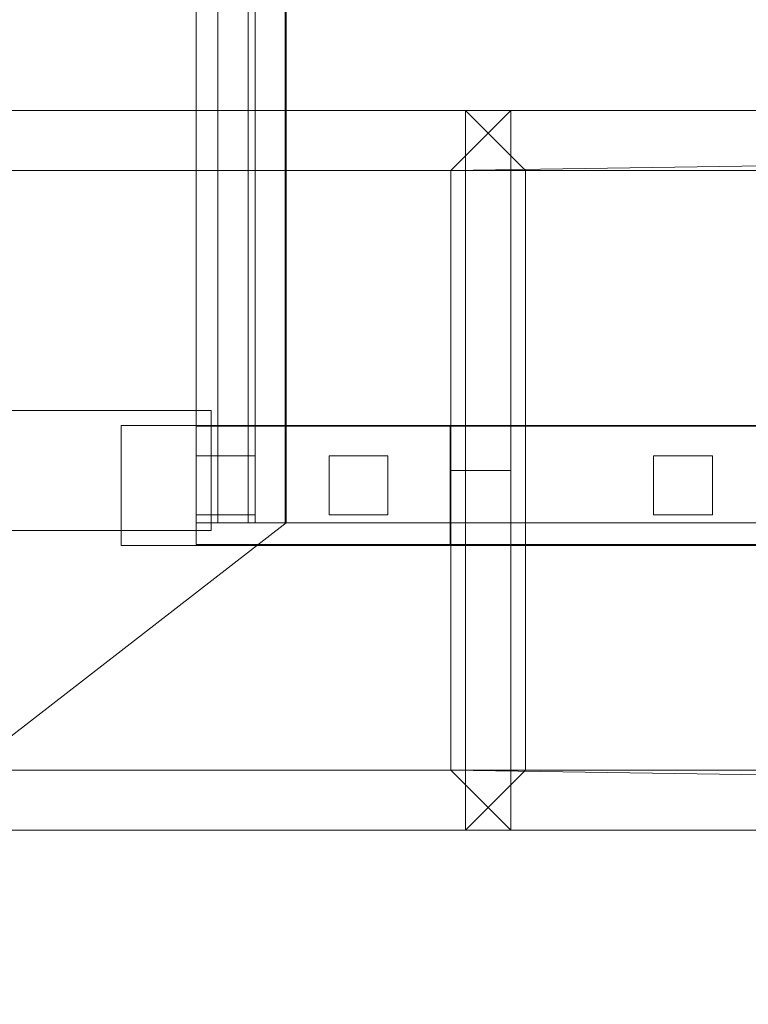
# Model space of a CAD drawing. Header units: inches. Extents: x 15 to 638, y -384 to 556.
# Tile 28 of 256: x 94 to 106, y -238 to -221. Entities that reach past the tile are written whole.
import ezdxf

# ---------------------------------------------------------------- set-up
doc = ezdxf.new("R2010")
doc.units = ezdxf.units.IN
doc.header["$MEASUREMENT"] = 0
doc.linetypes.add('Dash', pattern=[0.23622, 0.11811, -0.11811])
for name, color, linetype, lineweight in [('A-AREA', 32, 'Dash', 9), ('A-CLNG', 13, 'Continuous', 9), ('A-FLOR', 192, 'Continuous', 9), ('A-FLOR-HRAL', 11, 'Continuous', 9), ('A-ROOF', 132, 'Continuous', 9), ('A-WALL', 90, 'Continuous', 9), ('E-LITE-EQPM', 6, 'Continuous', 9), ('S-STRS', 90, 'Continuous', 9)]:
    doc.layers.add(name, color=color, linetype=linetype, lineweight=lineweight)

# ---------------------------------------------------------------- blocks, each defined once
blk = doc.blocks.new('Railing - 25mm-5567175-_3D_')
at = {"layer": 'A-FLOR-HRAL'}
mesh = blk.add_polyface(dxfattribs=at)
corners = [(0.492, 0.492), (-0.492, 0.492), (-0.492, 0.492, 35.685), (0.492, 0.492, 35.685)]
mesh.append_faces([[corners[k] for k in face] for face in [(0, 1, 2, 3)]])
mesh = blk.add_polyface(dxfattribs=at)
corners = [(-0.492, 0.492), (-0.492, -0.492), (-0.492, -0.492, 35.982), (-0.492, 0.492, 35.685)]
mesh.append_faces([[corners[k] for k in face] for face in [(0, 1, 2, 3)]])
mesh = blk.add_polyface(dxfattribs=at)
corners = [(-0.492, 0.492, 35.685), (-0.492, -0.492, 35.982), (0.492, -0.492, 35.982), (0.492, 0.492, 35.685)]
mesh.append_faces([[corners[k] for k in face] for face in [(0, 1, 2, 3)]])
mesh = blk.add_polyface(dxfattribs=at)
corners = [(0.492, 0.492), (0.492, -0.492), (-0.492, -0.492), (-0.492, 0.492)]
mesh.append_faces([[corners[k] for k in face] for face in [(0, 1, 2, 3)]])
mesh = blk.add_polyface(dxfattribs=at)
corners = [(0.492, 0.492, 35.685), (0.492, -0.492, 35.982), (0.492, -0.492), (0.492, 0.492)]
mesh.append_faces([[corners[k] for k in face] for face in [(0, 1, 2, 3)]])
mesh = blk.add_polyface(dxfattribs=at)
corners = [(-0.492, -0.492), (0.492, -0.492), (0.492, -0.492, 35.982), (-0.492, -0.492, 35.982)]
mesh.append_faces([[corners[k] for k in face] for face in [(0, 1, 2, 3)]])
blk = doc.blocks.new('Railing - 25mm-5567173-_3D_')
at = {"layer": 'A-FLOR-HRAL'}
mesh = blk.add_polyface(dxfattribs=at)
corners = [(0.492, 0.492), (-0.492, 0.492), (-0.492, 0.492, 34.047), (0.492, 0.492, 34.047)]
mesh.append_faces([[corners[k] for k in face] for face in [(0, 1, 2, 3)]])
mesh = blk.add_polyface(dxfattribs=at)
corners = [(-0.492, 0.492), (-0.492, -0.492), (-0.492, -0.492, 34.344), (-0.492, 0.492, 34.047)]
mesh.append_faces([[corners[k] for k in face] for face in [(0, 1, 2, 3)]])
mesh = blk.add_polyface(dxfattribs=at)
corners = [(-0.492, 0.492, 34.047), (-0.492, -0.492, 34.344), (0.492, -0.492, 34.344), (0.492, 0.492, 34.047)]
mesh.append_faces([[corners[k] for k in face] for face in [(0, 1, 2, 3)]])
mesh = blk.add_polyface(dxfattribs=at)
corners = [(0.492, 0.492), (0.492, -0.492), (-0.492, -0.492), (-0.492, 0.492)]
mesh.append_faces([[corners[k] for k in face] for face in [(0, 1, 2, 3)]])
mesh = blk.add_polyface(dxfattribs=at)
corners = [(0.492, 0.492, 34.047), (0.492, -0.492, 34.344), (0.492, -0.492), (0.492, 0.492)]
mesh.append_faces([[corners[k] for k in face] for face in [(0, 1, 2, 3)]])
mesh = blk.add_polyface(dxfattribs=at)
corners = [(-0.492, -0.492), (0.492, -0.492), (0.492, -0.492, 34.344), (-0.492, -0.492, 34.344)]
mesh.append_faces([[corners[k] for k in face] for face in [(0, 1, 2, 3)]])
blk = doc.blocks.new('Railing - 25mm-5567169-_3D_')
at = {"layer": 'A-FLOR-HRAL'}
mesh = blk.add_polyface(dxfattribs=at)
corners = [(0.492, 0.492), (-0.492, 0.492), (-0.492, 0.492, 33.376), (0.492, 0.492, 33.376)]
mesh.append_faces([[corners[k] for k in face] for face in [(0, 1, 2, 3)]])
mesh = blk.add_polyface(dxfattribs=at)
corners = [(-0.492, 0.492), (-0.492, -0.492), (-0.492, -0.492, 33.674), (-0.492, 0.492, 33.376)]
mesh.append_faces([[corners[k] for k in face] for face in [(0, 1, 2, 3)]])
mesh = blk.add_polyface(dxfattribs=at)
corners = [(-0.492, 0.492, 33.376), (-0.492, -0.492, 33.674), (0.492, -0.492, 33.674), (0.492, 0.492, 33.376)]
mesh.append_faces([[corners[k] for k in face] for face in [(0, 1, 2, 3)]])
mesh = blk.add_polyface(dxfattribs=at)
corners = [(0.492, 0.492), (0.492, -0.492), (-0.492, -0.492), (-0.492, 0.492)]
mesh.append_faces([[corners[k] for k in face] for face in [(0, 1, 2, 3)]])
mesh = blk.add_polyface(dxfattribs=at)
corners = [(0.492, 0.492, 33.376), (0.492, -0.492, 33.674), (0.492, -0.492), (0.492, 0.492)]
mesh.append_faces([[corners[k] for k in face] for face in [(0, 1, 2, 3)]])
mesh = blk.add_polyface(dxfattribs=at)
corners = [(-0.492, -0.492), (0.492, -0.492), (0.492, -0.492, 33.674), (-0.492, -0.492, 33.674)]
mesh.append_faces([[corners[k] for k in face] for face in [(0, 1, 2, 3)]])
blk = doc.blocks.new('Railing - Railing-5508250-_3D_')
at = {"rotation": 89.9999999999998}
for name, p in [('Railing - 25mm-5567169-_3D_', (97.742, -229.125, -10.667)), ('Railing - 25mm-5567173-_3D_', (99.957, -229.125, -10.667)), ('Railing - 25mm-5567175-_3D_', (105.37, -229.125, -10.667))]:
    blk.add_blockref(name, p, dxfattribs=at)
blk = doc.blocks.new('Top Rail Type - Top Rail_Internal_-5508320-_3D_')
at = {"layer": 'A-FLOR-HRAL'}
mesh = blk.add_polyface(dxfattribs=at)
corners = [(97.25, -228.141, 22.71), (97.25, -230.109, 22.71), (97.25, -230.109, 24.766), (97.25, -228.141, 24.766)]
mesh.append_faces([[corners[k] for k in face] for face in [(0, 1, 2, 3)]])
mesh = blk.add_polyface(dxfattribs=at)
corners = [(97.25, -228.141, 24.766), (132.5, -228.141, 35.433), (132.5, -228.141, 33.376), (97.25, -228.141, 22.71)]
mesh.append_faces([[corners[k] for k in face] for face in [(0, 1, 2, 3)]])
mesh = blk.add_polyface(dxfattribs=at)
corners = [(97.25, -228.141, 22.71), (132.5, -228.141, 33.376), (132.5, -230.109, 33.376), (97.25, -230.109, 22.71)]
mesh.append_faces([[corners[k] for k in face] for face in [(0, 1, 2, 3)]])
mesh = blk.add_polyface(dxfattribs=at)
corners = [(97.25, -230.109, 24.766), (132.5, -230.109, 35.433), (132.5, -228.141, 35.433), (97.25, -228.141, 24.766)]
mesh.append_faces([[corners[k] for k in face] for face in [(0, 1, 2, 3)]])
mesh = blk.add_polyface(dxfattribs=at)
corners = [(97.25, -230.109, 22.71), (132.5, -230.109, 33.376), (132.5, -230.109, 35.433), (97.25, -230.109, 24.766)]
mesh.append_faces([[corners[k] for k in face] for face in [(0, 1, 2, 3)]])
blk = doc.blocks.new('Recessed Fluorescent Light - Default 1-5513425-_3D_')
at = {"layer": 'E-LITE-EQPM'}
for p, q in [((-24, -6, 99), (-24, 6, 99)), ((-24, 6, 99), (24, 6, 99)), ((24, 6, 99), (24, 0, 99)), ((-23, 5, 99), (-23, -5, 99)), ((23, 5, 99), (-23, 5, 99)), ((23, 0, 99), (23, 5, 99)), ((19, 1, 99), (-19, 1, 99)), ((19, 0, 99), (19, 1, 99)), ((19, -1, 99), (19, 0, 99)), ((23, -5, 99), (23, 0, 99)), ((24, 0, 99), (24, -6, 99)), ((-19, -1, 99), (19, -1, 99)), ((-23, -5, 99), (23, -5, 99)), ((24, -6, 99), (-24, -6, 99))]:
    blk.add_line(p, q, dxfattribs=at)
mesh = blk.add_polyface(dxfattribs=at)
corners = [(-24, 6, 99), (-24, -6, 99), (24, -6, 99), (24, 6, 99)]
mesh.append_faces([[corners[k] for k in face] for face in [(0, 1, 2, 3)]])
mesh = blk.add_polyface(dxfattribs=at)
corners = [(24, -6, 98), (-24, -6, 98), (-24, 6, 98), (24, 6, 98)]
mesh.append_faces([[corners[k] for k in face] for face in [(0, 1, 2, 3)]])
mesh = blk.add_polyface(dxfattribs=at)
corners = [(24, 6, 99), (24, 6, 98), (-24, 6, 98), (-24, 6, 99)]
mesh.append_faces([[corners[k] for k in face] for face in [(0, 1, 2, 3)]])
mesh = blk.add_polyface(dxfattribs=at)
corners = [(-24, 6, 99), (-24, 6, 98), (-24, -6, 98), (-24, -6, 99)]
mesh.append_faces([[corners[k] for k in face] for face in [(0, 1, 2, 3)]])
mesh = blk.add_polyface(dxfattribs=at)
corners = [(-24, -6, 98), (24, -6, 98), (24, 0, 98), (24, 6, 98), (-24, 6, 98), (23, 5, 98), (23, 0, 98), (23, -5, 98), (-23, -5, 98), (-23, 5, 98)]
mesh.append_faces([[corners[k] for k in face] for face in [(8, 0, 1, 7), (7, 1, 2, 6)]], dxfattribs={"vtx0": -1, "vtx2": -1})
mesh.append_faces([[corners[k] for k in face] for face in [(3, 4, 9, 5), (8, 9, 4, 0), (2, 3, 5, 6)]], dxfattribs={"vtx1": -1, "vtx3": -1})
mesh = blk.add_polyface(dxfattribs=at)
corners = [(-24, -6, 96), (-24, 6, 96), (24, 6, 96), (24, 0, 96), (24, -6, 96), (23, 5, 96), (-23, 5, 96), (-23, -5, 96), (23, -5, 96), (23, 0, 96)]
mesh.append_faces([[corners[k] for k in face] for face in [(6, 1, 2, 5), (5, 2, 3, 9)]], dxfattribs={"vtx0": -1, "vtx2": -1})
mesh.append_faces([[corners[k] for k in face] for face in [(4, 0, 7, 8), (6, 7, 0, 1), (3, 4, 8, 9)]], dxfattribs={"vtx1": -1, "vtx3": -1})
mesh = blk.add_polyface(dxfattribs=at)
corners = [(24, 6, 98), (24, 6, 96), (-24, 6, 96), (-24, 6, 98)]
mesh.append_faces([[corners[k] for k in face] for face in [(0, 1, 2, 3)]])
mesh = blk.add_polyface(dxfattribs=at)
corners = [(-24, 6, 98), (-24, 6, 96), (-24, -6, 96), (-24, -6, 98)]
mesh.append_faces([[corners[k] for k in face] for face in [(0, 1, 2, 3)]])
mesh = blk.add_polyface(dxfattribs=at)
corners = [(24, -6, 99), (24, -6, 98), (24, 6, 98), (24, 6, 99)]
mesh.append_faces([[corners[k] for k in face] for face in [(0, 1, 2, 3)]])
mesh = blk.add_polyface(dxfattribs=at)
corners = [(24, 0, 98), (24, 0, 96), (24, 6, 96), (24, 6, 98)]
mesh.append_faces([[corners[k] for k in face] for face in [(0, 1, 2, 3)]])
mesh = blk.add_polyface(dxfattribs=at)
corners = [(-23, -5, 98), (-23, -5, 96), (-23, 5, 96), (-23, 5, 98)]
mesh.append_faces([[corners[k] for k in face] for face in [(0, 1, 2, 3)]])
mesh = blk.add_polyface(dxfattribs=at)
corners = [(-23, 5, 98), (-23, 5, 96), (23, 5, 96), (23, 5, 98)]
mesh.append_faces([[corners[k] for k in face] for face in [(0, 1, 2, 3)]])
mesh = blk.add_polyface(dxfattribs=at)
corners = [(23, 5, 98), (23, 5, 96), (23, 0, 96), (23, 0, 98)]
mesh.append_faces([[corners[k] for k in face] for face in [(0, 1, 2, 3)]])
mesh = blk.add_polyface(dxfattribs=at)
corners = [(23, 0, 98), (23, 0, 96), (23, -5, 96), (23, -5, 98)]
mesh.append_faces([[corners[k] for k in face] for face in [(0, 1, 2, 3)]])
mesh = blk.add_polyface(dxfattribs=at)
corners = [(24, -6, 98), (24, -6, 96), (24, 0, 96), (24, 0, 98)]
mesh.append_faces([[corners[k] for k in face] for face in [(0, 1, 2, 3)]])
mesh = blk.add_polyface(dxfattribs=at)
corners = [(23, -5, 98), (23, -5, 96), (-23, -5, 96), (-23, -5, 98)]
mesh.append_faces([[corners[k] for k in face] for face in [(0, 1, 2, 3)]])
mesh = blk.add_polyface(dxfattribs=at)
corners = [(-24, -6, 99), (-24, -6, 98), (24, -6, 98), (24, -6, 99)]
mesh.append_faces([[corners[k] for k in face] for face in [(0, 1, 2, 3)]])
mesh = blk.add_polyface(dxfattribs=at)
corners = [(-24, -6, 98), (-24, -6, 96), (24, -6, 96), (24, -6, 98)]
mesh.append_faces([[corners[k] for k in face] for face in [(0, 1, 2, 3)]])

msp = doc.modelspace()

# ---------------------------------------------------------------- linework, layer by layer
at = {"layer": 'A-AREA'}
for p, q in [((97.25, -184.5), (97.25, -230.109)), ((97.25, -230.109), (132.5, -230.109)), ((97.25, -230.109), (132.5, -230.109))]:
    msp.add_line(p, q, dxfattribs=at)

# ---------------------------------------------------------------- block references
at = {"layer": 'A-FLOR-HRAL'}
for name in ['Top Rail Type - Top Rail_Internal_-5508320-_3D_', 'Railing - Railing-5508250-_3D_']:
    msp.add_blockref(name, (0, 0), dxfattribs=at)
at = {"layer": 'E-LITE-EQPM'}
for p in [(78.498, -228.875, 36), (125.742, -228.875, 36)]:
    msp.add_blockref('Recessed Fluorescent Light - Default 1-5513425-_3D_', p, dxfattribs=at)

# ---------------------------------------------------------------- meshes
at = {"layer": 'A-CLNG'}
mesh = msp.add_polyface(dxfattribs=at)
corners = [(34.492, -184.5, 134.047), (34.492, -222.875, 134.047), (168.742, -222.875, 134.047), (168.742, -184.5, 134.047)]
mesh.append_faces([[corners[k] for k in face] for face in [(0, 1, 2, 3)]])
mesh = msp.add_polyface(dxfattribs=at)
corners = [(168.742, -184.5, 132), (168.742, -222.875, 132), (34.492, -222.875, 132), (34.492, -184.5, 132)]
mesh.append_faces([[corners[k] for k in face] for face in [(2, 3, 0, 1)]])
mesh = msp.add_polyface(dxfattribs=at)
corners = [(34.492, -222.875, 134.047), (34.492, -222.875, 132), (168.742, -222.875, 132), (168.742, -222.875, 134.047)]
mesh.append_faces([[corners[k] for k in face] for face in [(0, 1, 2, 3)]])
mesh = msp.add_polyface(dxfattribs=at)
corners = [(34.742, -222.875, 134.047), (34.742, -234.875, 134.047), (168.742, -234.875, 134.047), (168.742, -222.875, 134.047)]
mesh.append_faces([[corners[k] for k in face] for face in [(0, 1, 2, 3)]])
mesh = msp.add_polyface(dxfattribs=at)
corners = [(34.742, -222.875, 132), (168.742, -222.875, 132), (168.742, -234.875, 132), (34.742, -234.875, 132), (148.742, -223.875, 132), (102.742, -223.875, 132), (102.742, -233.875, 132), (148.742, -233.875, 132), (101.498, -223.875, 132), (55.498, -223.875, 132), (55.498, -233.875, 132), (101.498, -233.875, 132)]
mesh.append_faces([[corners[k] for k in face] for face in [(0, 9, 10, 3), (3, 10, 11, 2), (6, 11, 8, 5)]], dxfattribs={"vtx0": -1, "vtx2": -1})
mesh.append_faces([[corners[k] for k in face] for face in [(1, 4, 5, 8)]], dxfattribs={"vtx0": -1, "vtx2": -1, "vtx3": -1})
mesh.append_faces([[corners[k] for k in face] for face in [(6, 7, 2, 11)]], dxfattribs={"vtx1": -1, "vtx2": -1, "vtx3": -1})
mesh.append_faces([[corners[k] for k in face] for face in [(8, 9, 0, 1), (7, 4, 1, 2)]], dxfattribs={"vtx1": -1, "vtx3": -1})
mesh = msp.add_polyface(dxfattribs=at)
corners = [(168.742, -222.875, 134.047), (168.742, -222.875, 132), (34.742, -222.875, 132), (34.742, -222.875, 134.047)]
mesh.append_faces([[corners[k] for k in face] for face in [(0, 1, 2, 3)]])
mesh = msp.add_polyface(dxfattribs=at)
corners = [(55.498, -223.875, 134), (55.498, -223.875, 132), (101.498, -223.875, 132), (101.498, -223.875, 134)]
mesh.append_faces([[corners[k] for k in face] for face in [(0, 1, 2, 3)]])
mesh = msp.add_polyface(dxfattribs=at)
corners = [(101.498, -233.875, 134), (55.498, -233.875, 134), (55.498, -223.875, 134), (101.498, -223.875, 134)]
mesh.append_faces([[corners[k] for k in face] for face in [(0, 1, 2, 3)]])
mesh = msp.add_polyface(dxfattribs=at)
corners = [(101.498, -223.875, 134), (101.498, -223.875, 132), (101.498, -233.875, 132), (101.498, -233.875, 134)]
mesh.append_faces([[corners[k] for k in face] for face in [(0, 1, 2, 3)]])
mesh = msp.add_polyface(dxfattribs=at)
corners = [(148.742, -233.875, 134), (102.742, -233.875, 134), (102.742, -223.875, 134), (148.742, -223.875, 134)]
mesh.append_faces([[corners[k] for k in face] for face in [(0, 1, 2, 3)]])
mesh = msp.add_polyface(dxfattribs=at)
corners = [(102.742, -223.875, 134), (102.742, -223.875, 132), (148.742, -223.875, 132), (148.742, -223.875, 134)]
mesh.append_faces([[corners[k] for k in face] for face in [(0, 1, 2, 3)]])
mesh = msp.add_polyface(dxfattribs=at)
corners = [(102.742, -233.875, 134), (102.742, -233.875, 132), (102.742, -223.875, 132), (102.742, -223.875, 134)]
mesh.append_faces([[corners[k] for k in face] for face in [(0, 1, 2, 3)]])
mesh = msp.add_polyface(dxfattribs=at)
corners = [(101.498, -233.875, 134), (101.498, -233.875, 132), (55.498, -233.875, 132), (55.498, -233.875, 134)]
mesh.append_faces([[corners[k] for k in face] for face in [(0, 1, 2, 3)]])
mesh = msp.add_polyface(dxfattribs=at)
corners = [(148.742, -233.875, 134), (148.742, -233.875, 132), (102.742, -233.875, 132), (102.742, -233.875, 134)]
mesh.append_faces([[corners[k] for k in face] for face in [(0, 1, 2, 3)]])
mesh = msp.add_polyface(dxfattribs=at)
corners = [(34.492, -234.875, 134.047), (34.492, -279.55, 134.047), (168.742, -279.55, 134.047), (168.742, -234.875, 134.047)]
mesh.append_faces([[corners[k] for k in face] for face in [(0, 1, 2, 3)]])
mesh = msp.add_polyface(dxfattribs=at)
corners = [(168.742, -234.875, 132), (168.742, -279.55, 132), (34.492, -279.55, 132), (34.492, -234.875, 132)]
mesh.append_faces([[corners[k] for k in face] for face in [(2, 3, 0, 1)]])
mesh = msp.add_polyface(dxfattribs=at)
corners = [(168.742, -234.875, 134.047), (168.742, -234.875, 132), (34.492, -234.875, 132), (34.492, -234.875, 134.047)]
mesh.append_faces([[corners[k] for k in face] for face in [(0, 1, 2, 3)]])
mesh = msp.add_polyface(dxfattribs=at)
corners = [(34.742, -234.875, 134.047), (34.742, -234.875, 132), (168.742, -234.875, 132), (168.742, -234.875, 134.047)]
mesh.append_faces([[corners[k] for k in face] for face in [(0, 1, 2, 3)]])
at = {"layer": 'A-FLOR'}
mesh = msp.add_polyface(dxfattribs=at)
corners = [(34.992, -40.32, -2), (35.992, -40.32, -2), (35.992, 270, -2), (33.992, 270, -2), (33.992, 351, -2), (31.992, 351, -2), (31.992, 443, -2), (171.25, 443, -2), (171.25, 444, -2), (478.25, 444, -2), (478.25, 445.5, -2), (612, 445.5, -2), (612, 273.5, -2), (610, 273.5, -2), (610, -38.57, -2), (614.75, -38.57, -2), (614.75, -307.5, -2), (528, -307.5, -2), (528, -314.25, -2), (184.75, -314.25, -2), (184.75, -279.55, -2), (109.75, -279.55, -2), (109.75, -229.75, -2), (132.5, -229.75, -2), (132.5, -176.25, -2), (34.992, -176.25, -2)]
mesh.append_faces([[corners[k] for k in face] for face in [(14, 17, 24)]], dxfattribs={"vtx0": -1, "vtx1": -1, "vtx2": -1})
mesh.append_faces([[corners[k] for k in face] for face in [(20, 23, 24, 17)]], dxfattribs={"vtx0": -1, "vtx2": -1, "vtx3": -1})
mesh.append_faces([[corners[k] for k in face] for face in [(19, 20, 17, 18)]], dxfattribs={"vtx1": -1})
mesh.append_faces([[corners[k] for k in face] for face in [(1, 2, 14, 24), (13, 14, 2, 7)]], dxfattribs={"vtx1": -1, "vtx2": -1, "vtx3": -1})
mesh.append_faces([[corners[k] for k in face] for face in [(25, 0, 1, 24), (21, 22, 23, 20), (9, 10, 11)]], dxfattribs={"vtx2": -1})
mesh.append_faces([[corners[k] for k in face] for face in [(2, 3, 4, 7), (7, 8, 9, 13), (11, 12, 13, 9)]], dxfattribs={"vtx2": -1, "vtx3": -1})
mesh.append_faces([[corners[k] for k in face] for face in [(4, 5, 6, 7), (14, 15, 16, 17)]], dxfattribs={"vtx3": -1})
mesh = msp.add_polyface(dxfattribs=at)
corners = [(34.992, -40.32), (34.992, -176.25), (132.5, -176.25), (132.5, -229.75), (109.75, -229.75), (109.75, -279.55), (184.75, -279.55), (184.75, -314.25), (528, -314.25), (528, -307.5), (614.75, -307.5), (614.75, -38.57), (610, -38.57), (610, 273.5), (612, 273.5), (612, 445.5), (478.25, 445.5), (478.25, 444), (171.25, 444), (171.25, 443), (31.992, 443), (31.992, 351), (33.992, 351), (33.992, 270), (35.992, 270), (35.992, -40.32)]
mesh.append_faces([[corners[k] for k in face] for face in [(9, 6, 7, 8)]], dxfattribs={"vtx0": -1})
mesh.append_faces([[corners[k] for k in face] for face in [(3, 6, 2)]], dxfattribs={"vtx0": -1, "vtx1": -1})
mesh.append_faces([[corners[k] for k in face] for face in [(2, 6, 9, 12)]], dxfattribs={"vtx0": -1, "vtx1": -1, "vtx2": -1, "vtx3": -1})
mesh.append_faces([[corners[k] for k in face] for face in [(24, 12, 13, 19), (12, 24, 25, 2)]], dxfattribs={"vtx0": -1, "vtx2": -1, "vtx3": -1})
mesh.append_faces([[corners[k] for k in face] for face in [(16, 17, 15)]], dxfattribs={"vtx1": -1})
mesh.append_faces([[corners[k] for k in face] for face in [(10, 11, 12, 9), (20, 21, 22, 19)]], dxfattribs={"vtx2": -1})
mesh.append_faces([[corners[k] for k in face] for face in [(13, 14, 15, 17), (17, 18, 19, 13), (22, 23, 24, 19)]], dxfattribs={"vtx2": -1, "vtx3": -1})
mesh.append_faces([[corners[k] for k in face] for face in [(3, 4, 5, 6), (25, 0, 1, 2)]], dxfattribs={"vtx3": -1})
mesh = msp.add_polyface(dxfattribs=at)
corners = [(98.75, -184.5, -18), (98.75, -229.75, -18), (109.75, -229.75, -18), (109.75, -279.55, -18), (34.5, -279.55, -18), (34.5, -184.5, -18)]
mesh.append_faces([[corners[k] for k in face] for face in [(3, 4, 1, 2)]], dxfattribs={"vtx1": -1})
mesh.append_faces([[corners[k] for k in face] for face in [(5, 0, 1, 4)]], dxfattribs={"vtx2": -1})
mesh = msp.add_polyface(dxfattribs=at)
corners = [(98.75, -184.5, -16), (34.5, -184.5, -16), (34.5, -279.55, -16), (109.75, -279.55, -16), (109.75, -229.75, -16), (98.75, -229.75, -16)]
mesh.append_faces([[corners[k] for k in face] for face in [(5, 2, 3, 4)]], dxfattribs={"vtx0": -1})
mesh.append_faces([[corners[k] for k in face] for face in [(1, 2, 5, 0)]], dxfattribs={"vtx1": -1})
mesh = msp.add_polyface(dxfattribs=at)
corners = [(98.75, -184.5, -18), (98.75, -184.5, -16), (98.75, -229.75, -16), (98.75, -229.75, -18)]
mesh.append_faces([[corners[k] for k in face] for face in [(0, 1, 2, 3)]])
mesh = msp.add_polyface(dxfattribs=at)
corners = [(98.75, -229.75, -18), (98.75, -229.75, -16), (109.75, -229.75, -16), (109.75, -229.75, -18)]
mesh.append_faces([[corners[k] for k in face] for face in [(0, 1, 2, 3)]])
at = {"layer": 'A-ROOF'}
mesh = msp.add_polyface(dxfattribs=at)
corners = [(619.25, -37.07, 149), (619.25, -310.25, 149), (29.492, -310.25, 149), (29.492, -37.07, 149)]
mesh.append_faces([[corners[k] for k in face] for face in [(0, 1, 2, 3)]])
mesh = msp.add_polyface(dxfattribs=at)
corners = [(29.492, -37.07, 157), (29.492, -310.25, 157), (619.25, -310.25, 157), (619.25, -37.07, 157)]
mesh.append_faces([[corners[k] for k in face] for face in [(0, 1, 2, 3)]])
at = {"layer": 'A-WALL'}
mesh = msp.add_polyface(dxfattribs=at)
corners = [(116.25, -228.125, -16), (101.484, -228.125, -16), (96, -228.125, -16), (96, -228.125, -10.441), (116.25, -228.125, -4.422)]
mesh.append_faces([[corners[k] for k in face] for face in [(1, 3, 4, 0)]], dxfattribs={"vtx0": -1})
mesh.append_faces([[corners[k] for k in face] for face in [(1, 2, 3)]], dxfattribs={"vtx2": -1})
mesh = msp.add_polyface(dxfattribs=at)
corners = [(116.25, -230.125, -4.422), (116.25, -228.125, -4.422), (96, -228.125, -10.441), (96, -230.125, -10.441)]
mesh.append_faces([[corners[k] for k in face] for face in [(0, 1, 2, 3)]])
mesh = msp.add_polyface(dxfattribs=at)
corners = [(96, -230.125, -10.441), (96, -228.125, -10.441), (96, -228.125, -16), (96, -230.125, -16)]
mesh.append_faces([[corners[k] for k in face] for face in [(0, 1, 2, 3)]])
mesh = msp.add_polyface(dxfattribs=at)
corners = [(96, -230.125, -16), (96, -228.125, -16), (101.484, -228.125, -16), (101.484, -230.125, -16)]
mesh.append_faces([[corners[k] for k in face] for face in [(0, 1, 2, 3)]])
mesh = msp.add_polyface(dxfattribs=at)
corners = [(116.25, -230.125, -16), (109.75, -230.125, -16), (101.484, -230.125, -16), (101.484, -228.125, -16), (116.25, -228.125, -16), (116.25, -230.062, -16)]
mesh.append_faces([[corners[k] for k in face] for face in [(5, 0, 1, 4)]], dxfattribs={"vtx2": -1})
mesh.append_faces([[corners[k] for k in face] for face in [(1, 2, 3, 4)]], dxfattribs={"vtx3": -1})
mesh = msp.add_polyface(dxfattribs=at)
corners = [(116.25, -230.125, -16), (116.25, -230.125, -6.356), (116.25, -230.125, -4.422), (96, -230.125, -10.441), (96, -230.125, -16), (101.484, -230.125, -16), (109.75, -230.125, -16)]
mesh.append_faces([[corners[k] for k in face] for face in [(1, 6, 0)]], dxfattribs={"vtx0": -1})
mesh.append_faces([[corners[k] for k in face] for face in [(1, 2, 3, 6)]], dxfattribs={"vtx2": -1, "vtx3": -1})
mesh.append_faces([[corners[k] for k in face] for face in [(3, 4, 5, 6)]], dxfattribs={"vtx3": -1})
at = {"layer": 'S-STRS'}
mesh = msp.add_polyface(dxfattribs=at)
corners = [(97.25, -184.5, -10.667), (97.25, -229.75, -10.667), (115.859, -229.75, -10.667), (115.859, -184.5, -10.667)]
mesh.append_faces([[corners[k] for k in face] for face in [(0, 1, 2, 3)]])
mesh = msp.add_polyface(dxfattribs=at)
corners = [(97.25, -184.5, -10.667), (97.613, -184.5, -12.635), (97.613, -229.75, -12.635), (97.25, -229.75, -10.667)]
mesh.append_faces([[corners[k] for k in face] for face in [(0, 1, 2, 3)]])
mesh = msp.add_polyface(dxfattribs=at)
corners = [(116.223, -229.75, -12.635), (97.613, -229.75, -12.635), (97.613, -184.5, -12.635), (116.223, -184.5, -12.635)]
mesh.append_faces([[corners[k] for k in face] for face in [(0, 1, 2, 3)]])
mesh = msp.add_polyface(dxfattribs=at)
corners = [(97.613, -229.75, -12.635), (97.613, -184.5, -12.635), (98.234, -184.5, -16), (98.234, -229.75, -16)]
mesh.append_faces([[corners[k] for k in face] for face in [(0, 1, 2, 3)]])
mesh = msp.add_polyface(dxfattribs=at)
corners = [(98.114, -229.75, -12.635), (98.114, -184.5, -12.635), (97.613, -184.5, -12.635), (97.613, -229.75, -12.635)]
mesh.append_faces([[corners[k] for k in face] for face in [(0, 1, 2, 3)]])
mesh = msp.add_polyface(dxfattribs=at)
corners = [(98.735, -229.75, -16), (98.735, -184.5, -16), (98.114, -184.5, -12.635), (98.114, -229.75, -12.635)]
mesh.append_faces([[corners[k] for k in face] for face in [(0, 1, 2, 3)]])
mesh = msp.add_polyface(dxfattribs=at)
corners = [(98.234, -229.75, -16), (98.234, -184.5, -16), (98.735, -184.5, -16), (98.735, -229.75, -16)]
mesh.append_faces([[corners[k] for k in face] for face in [(0, 1, 2, 3)]])
mesh = msp.add_polyface(dxfattribs=at)
corners = [(97.25, -229.75, -10.667), (97.613, -229.75, -12.635), (116.223, -229.75, -12.635), (115.859, -229.75, -10.667)]
mesh.append_faces([[corners[k] for k in face] for face in [(0, 1, 2, 3)]])
mesh = msp.add_polyface(dxfattribs=at)
corners = [(98.234, -229.75, -16), (98.735, -229.75, -16), (98.114, -229.75, -12.635), (97.613, -229.75, -12.635)]
mesh.append_faces([[corners[k] for k in face] for face in [(0, 1, 2, 3)]])

doc.saveas('drawing.dxf')
